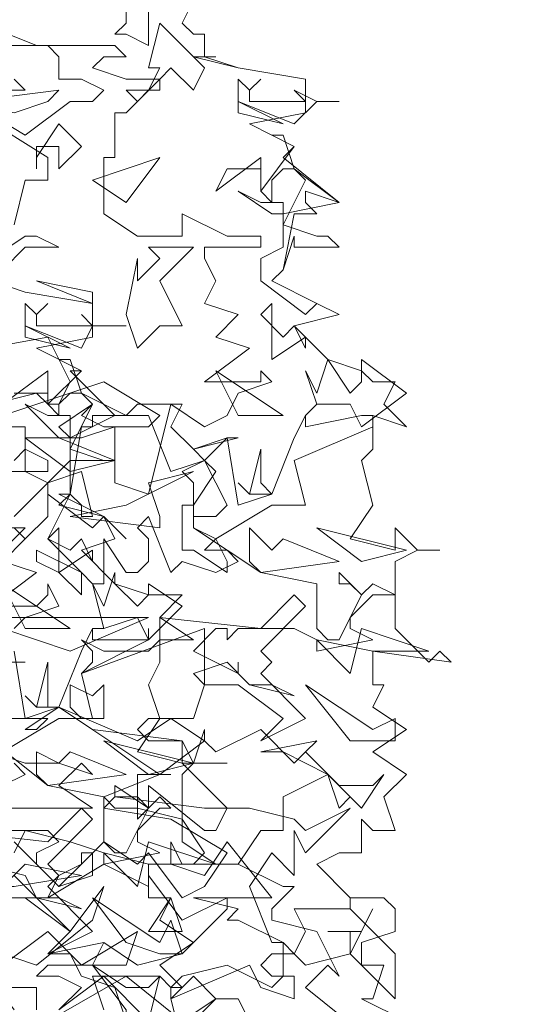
# Model space of a CAD drawing. Header units: millimetres. Extents: x 4234 to 4704, y 1542 to 2004.
# Tile 77 of 256: x 4298 to 4303, y 1732 to 1741. Entities that reach past the tile are written whole.
import ezdxf

# ---------------------------------------------------------------- set-up
doc = ezdxf.new("R2010")
doc.units = ezdxf.units.MM
doc.layers.add('BOD', color=40, linetype='Continuous')
doc.layers.add('DIMENSIONS', color=7, linetype='Continuous')
pattern_1 = [(90, (3399.144, -158.445), (-8.980256, 8.980256), [2.38125, -15.57926]), (45, (3399.144, -158.445), (-8.980256, 8.980256), [2.38125, -10.31875]), (135, (3399.144, -158.445), (-8.980256, -8.980256), [2.38125, -10.31875])]

# ---------------------------------------------------------------- blocks, each defined once
blk = doc.blocks.new('A$Cf9015526')
at = {"color": 116, "lineweight": 0, "true_color": 0x136734}
for points in [[(2.3095, 3.3533), (2.2651, 3.2645), (2.2873, 3.2423), (2.3095, 3.2423), (2.3095, 3.1978), (2.2873, 3.1978), (2.3762, 3.1756), (2.5094, 3.1534), (2.5094, 3.0868), (2.3984, 3.0646), (2.4872, 3.0202), (2.465, 2.998), (2.576, 2.9091), (2.465, 2.8869), (2.465, 2.8647), (2.5316, 2.8425), (2.5538, 2.8425), (2.576, 2.8203), (2.4872, 2.8203), (2.4872, 2.8425), (2.465, 2.7759), (2.4428, 2.7537), (2.5316, 2.7093), (2.576, 2.6871), (2.4872, 2.6649), (2.5538, 2.5982), (2.6204, 2.576), (2.6427, 2.5538), (2.6871, 2.5538), (2.6649, 2.5094), (2.7093, 2.465), (2.6427, 2.4872), (2.6427, 2.4206), (2.6204, 2.3984), (2.6427, 2.3095), (2.5982, 2.2429), (2.6871, 2.2207), (2.6871, 2.2651), (2.7315, 2.2207), (2.7759, 2.2207), (2.7315, 2.2207), (2.6871, 2.1985), (2.6871, 2.0653), (2.7537, 1.9986), (2.7759, 2.0209), (2.7981, 1.9986), (2.6427, 2.0209), (2.6427, 1.9542), (2.6649, 1.9542), (2.6427, 1.9098), (2.7093, 1.8654), (2.6427, 1.821), (2.7093, 1.7766), (2.6649, 1.7322), (2.6871, 1.6655), (2.6427, 1.6655), (2.6204, 1.6877), (2.6204, 1.6211), (2.5982, 1.6211), (2.576, 1.6211), (2.5316, 1.5989), (2.5982, 1.5323), (2.6649, 1.5323), (2.6871, 1.5101), (2.6871, 1.4657), (2.6204, 1.4435), (2.6204, 1.4213), (2.6204, 1.3991), (2.6649, 1.3991), (2.6427, 1.3324), (2.6204, 1.3324), (2.7093, 1.288)], [(1.932, 3.1534), (1.9542, 3.1312), (1.8654, 3.1312)], [(1.8432, 3.109), (1.9542, 3.0424), (2.0431, 3.109), (2.0875, 3.109), (2.1097, 3.1312), (2.0653, 3.1534), (2.0209, 3.1534), (2.0209, 3.1978), (1.9986, 3.22), (1.9542, 3.22), (2.1319, 3.22), (2.1541, 3.1978), (2.1097, 3.1978), (2.0875, 3.1756), (2.1541, 3.1534), (2.2207, 3.1534), (2.1541, 3.0868), (2.1319, 3.0868), (2.1319, 2.998), (2.1097, 2.998), (2.1097, 2.8869), (2.1763, 2.8425), (2.2651, 2.8425), (2.2651, 2.8869), (2.354, 2.8425), (2.3762, 2.8425), (2.4206, 2.8425), (2.4206, 2.8203), (2.3095, 2.8203), (2.3095, 2.7981), (2.3318, 2.7537), (2.3095, 2.7093), (2.3762, 2.6871), (2.3318, 2.6427), (2.3984, 2.6205), (2.3095, 2.5538), (2.3984, 2.5538), (2.4206, 2.5538), (2.4206, 2.576), (2.4428, 2.5538), (2.3762, 2.5316), (2.354, 2.4872), (2.3095, 2.465), (2.2429, 2.5094), (2.1985, 2.3318), (2.1319, 2.354), (2.1319, 2.465), (2.0653, 2.4428), (2.0431, 2.4428), (2.0209, 2.465), (2.0875, 2.5094), (2.0653, 2.4872), (2.1097, 2.465), (2.1319, 2.465), (2.1985, 2.465), (2.2207, 2.4872), (2.1097, 2.5538), (1.9098, 2.4872)], [(1.9098, 2.465), (1.9542, 2.465), (1.9542, 2.3762), (1.9986, 2.354), (2.0653, 2.3762), (2.0875, 2.2873), (2.0653, 2.2873), (2.0653, 2.3095), (2.0431, 2.3318), (1.9986, 2.2429), (2.0653, 2.1763), (2.0875, 2.1541), (2.1097, 2.1541), (2.1097, 2.2429), (2.1541, 2.1763), (2.1763, 2.1763), (2.1985, 2.1985), (2.1985, 2.2429), (2.1763, 2.2651), (2.1985, 2.2873), (2.2429, 2.1763), (2.2651, 2.1985), (2.3318, 2.1763), (2.3762, 2.1985), (2.354, 2.2207), (2.3095, 2.2207), (2.3318, 2.2429), (2.2873, 2.2651), (2.2873, 2.354), (2.2651, 2.3762), (2.3095, 2.3984), (2.2873, 2.4206), (2.3762, 2.4428), (2.354, 2.4428), (2.3095, 2.3984), (2.3318, 2.3762), (2.2873, 2.3095), (2.2873, 2.2651), (2.4206, 2.1763), (2.5316, 2.1541), (2.5316, 2.0653), (2.5538, 2.0431), (2.576, 2.0431), (2.6204, 2.1319), (2.5982, 2.1541), (2.576, 2.1541), (2.576, 2.1763), (2.6204, 2.1319), (2.6427, 2.1541), (2.6871, 2.1319), (2.6427, 2.1319), (2.5982, 2.0875), (2.5982, 2.0653), (2.6427, 2.0431), (2.5316, 2.0209), (2.5316, 2.0431), (2.4872, 2.0653), (2.3762, 2.0653), (2.354, 2.0431), (2.354, 2.0653), (2.3318, 2.0653), (2.2873, 2.0209), (2.3762, 1.9764), (2.3762, 1.9986), (2.3762, 1.9764), (2.3984, 1.9542), (2.4428, 1.9542), (2.4872, 1.932), (2.3984, 1.9542), (2.354, 1.9986), (2.2873, 1.9764), (2.3095, 1.9542), (2.2873, 1.8876), (2.2651, 1.8876), (2.1985, 1.8876), (2.1763, 1.8654), (2.1985, 1.8432), (2.2651, 1.8432), (2.0875, 1.8654), (2.0209, 1.9098), (1.9542, 1.8654), (1.9764, 1.8654), (1.9986, 1.8876), (1.9098, 1.8876)], [(1.8876, 1.821), (1.9542, 1.7988), (2.0209, 1.7988), (2.0875, 1.7766), (2.0653, 1.7988), (2.0209, 1.7544), (2.0875, 1.71), (1.8654, 1.71)], [(1.8876, 1.6655), (1.9986, 1.6655), (2.0209, 1.6433), (1.9764, 1.6211), (1.9764, 1.5989), (2.0209, 1.5545), (2.0653, 1.5989), (2.0653, 1.6211), (2.0875, 1.6211), (2.0875, 1.5767), (2.0209, 1.5545), (1.932, 1.6433)], [(1.932, 1.5323), (1.9764, 1.5323), (2.0431, 1.4657), (2.1097, 1.5545), (2.0875, 1.4879), (1.9764, 1.3991), (1.8432, 1.4435)], [(1.8876, 1.3102), (1.8654, 1.3546), (1.9764, 1.3546), (1.9764, 1.3102)], [(1.9986, 1.288), (2.1541, 1.3768), (2.2651, 1.288), (2.3318, 1.3324), (2.2873, 1.3768), (2.2651, 1.3546), (2.2429, 1.3546), (2.2651, 1.3768), (2.354, 1.3991), (2.4428, 1.3546), (2.465, 1.3768), (2.465, 1.4435), (2.3762, 1.4879), (2.354, 1.4879), (2.3762, 1.5101), (2.2873, 1.5323), (2.4428, 1.5323), (2.354, 1.6433), (2.3095, 1.5767), (2.2429, 1.5989), (2.2429, 1.6433), (2.2651, 1.5989), (2.2873, 1.5989), (2.3095, 1.6211), (2.2651, 1.6877), (2.1763, 1.71), (2.1319, 1.71), (2.1097, 1.7322), (2.2207, 1.7766), (2.2429, 1.7766), (2.2207, 1.7766), (2.1763, 1.7766), (2.1763, 1.71), (2.1763, 1.6877), (2.1985, 1.71), (2.1985, 1.7544), (2.3095, 1.6655), (2.3318, 1.6655), (2.354, 1.71), (2.2651, 1.7988), (2.2873, 1.7988), (2.3095, 1.8654), (2.3095, 1.8432), (2.3318, 1.821), (2.4206, 1.8654), (2.4872, 1.7988), (2.5094, 1.821), (2.576, 1.7544), (2.6427, 1.7544), (2.6649, 1.7766), (2.6204, 1.71), (2.5538, 1.7766), (2.465, 1.7322), (2.465, 1.6655), (2.4206, 1.6655), (2.3762, 1.5989), (2.465, 1.5545), (2.4872, 1.5545), (2.4428, 1.5101), (2.4428, 1.4879), (2.5316, 1.4657), (2.576, 1.3768), (2.5538, 1.3991), (2.5094, 1.3546), (2.6204, 1.2658)], [(1.9098, 2.1985), (1.9542, 2.2429), (1.932, 2.2651), (1.9542, 2.2429), (1.9986, 2.2873), (1.9986, 2.3318), (1.9986, 2.354), (1.932, 2.2873)], [(1.7988, 2.4872), (1.9764, 2.5316), (1.9986, 2.5094), (2.0209, 2.5094), (2.0431, 2.5538), (1.9986, 2.6427), (1.7544, 2.5982)], [(1.932, 2.8647), (1.9542, 2.9536), (1.9764, 2.9536), (1.9986, 2.9536), (1.9986, 2.998), (1.821, 3.109)], [(1.8876, 2.7537), (1.9542, 2.7315), (2.0875, 2.7093), (2.0875, 2.6427), (1.9764, 2.6205), (2.0653, 2.576), (2.0431, 2.576), (2.1319, 2.4872), (2.0431, 2.4428), (2.0431, 2.4206), (2.1097, 2.3984), (2.1319, 2.3984), (2.0653, 2.3984), (2.0431, 2.3984), (2.0431, 2.3318), (2.0209, 2.3095), (2.1097, 2.2873), (2.1319, 2.2429), (2.0653, 2.2207), (2.1319, 2.1541), (2.1985, 2.1319), (2.2207, 2.1319), (2.2651, 2.1319), (2.2207, 2.0875), (2.2873, 2.0431), (2.2207, 2.0431), (2.2207, 1.9986), (2.1985, 1.9542), (2.2207, 1.8876), (2.1763, 1.821), (2.2651, 1.7988), (2.2651, 1.8432), (2.2873, 1.7988), (2.354, 1.7988), (2.2873, 1.7988), (2.2651, 1.7766), (2.2651, 1.6433), (2.3318, 1.5989), (2.354, 1.5989), (2.3762, 1.5989), (2.1985, 1.5989), (2.1985, 1.5323), (2.2429, 1.5323), (2.2207, 1.4879), (2.2873, 1.4435), (2.2207, 1.3991), (2.2651, 1.3546), (2.2429, 1.3324), (2.2651, 1.2436)], [(1.932, 2.3984), (1.9542, 2.4206), (1.9986, 2.3984), (1.9986, 2.3762), (1.8876, 2.3762)], [(1.8876, 2.2651), (1.9542, 2.2651), (1.9098, 2.2207)], [(1.9098, 2.1985), (1.9764, 2.1763), (1.8876, 2.1097), (1.9764, 2.1097), (1.9986, 2.1319), (1.9986, 2.1541), (2.0209, 2.1097), (1.9542, 2.0875), (1.932, 2.0653)], [(1.9098, 1.7544), (1.9542, 1.7766), (1.932, 1.7988)], [(1.8654, 1.9986), (1.9542, 1.9986), (1.932, 1.9986)], [(1.8876, 1.8432), (1.9986, 1.7544), (2.1097, 1.7322), (2.1097, 1.6433), (2.1319, 1.6211), (2.1541, 1.6211), (2.1985, 1.71), (2.1763, 1.7322), (2.1319, 1.7322), (2.1319, 1.7544), (2.1985, 1.71), (2.2207, 1.7322), (2.2429, 1.71), (2.2207, 1.71), (2.1763, 1.6655), (2.1763, 1.6433), (2.2207, 1.6211), (2.1097, 1.5989), (2.1097, 1.6211), (2.0431, 1.6433), (1.9542, 1.6655), (1.932, 1.6211)], [(1.8654, 1.5989), (1.9542, 1.5767), (1.9764, 1.5323), (2.0209, 1.5323), (2.0653, 1.5101), (1.9764, 1.5323), (1.932, 1.5767)], [(1.932, 1.3102), (1.8654, 1.3991), (1.8876, 1.4435), (1.8876, 1.4213), (1.9098, 1.3991), (1.9986, 1.4657), (2.0653, 1.3991), (2.0875, 1.3991), (2.1541, 1.3546), (2.1985, 1.3546), (2.2207, 1.3768), (2.1985, 1.288), (2.1097, 1.3768), (2.0209, 1.3102)], [(1.9098, 2.5094), (1.9986, 2.576), (1.9986, 2.5094), (2.0653, 2.576), (2.0209, 2.5982), (2.0431, 2.5982), (2.0653, 2.5316), (2.1541, 2.4872), (2.0875, 2.4872), (2.0875, 2.465), (2.0653, 2.465), (2.0431, 2.3318), (2.0209, 2.3318), (2.1097, 2.2873), (2.1541, 2.2429), (2.1097, 2.2873), (2.0875, 2.2651), (1.9986, 2.3318), (1.9986, 2.354), (2.0431, 2.3984), (2.0431, 2.4206), (2.0875, 2.5094), (2.0653, 2.5316), (2.0431, 2.5316), (2.0209, 2.5094), (2.0209, 2.4872), (1.9986, 2.5094), (1.9986, 2.5316), (1.932, 2.5316)], [(1.932, 2.0209), (1.9542, 1.8876), (2.0209, 1.9098), (2.0653, 2.0209), (2.0875, 2.0653), (2.0875, 2.0431), (2.1985, 2.0431), (2.1985, 2.0653), (2.1985, 2.0431), (2.0653, 1.9764), (2.0875, 1.8876), (2.0209, 1.8876), (1.9098, 1.821)], [(2.0209, 1.3102), (2.0653, 1.3546), (2.0209, 1.3768), (1.9764, 1.3768), (1.9986, 1.3991), (2.0875, 1.3991), (2.1097, 1.4435), (2.1763, 1.3991), (2.2651, 1.4213), (2.354, 1.5101), (2.354, 1.5323), (2.2651, 1.4879), (2.1985, 1.5767), (2.1985, 1.5545), (2.1097, 1.5989), (1.9986, 1.5323), (2.0209, 1.5767), (2.0653, 1.5989), (2.1097, 1.6433), (2.1763, 1.5989), (2.1985, 1.6211), (2.2651, 1.5323), (2.3095, 1.5545), (2.354, 1.6211), (2.2429, 1.6877), (2.1097, 1.71), (2.1319, 1.7322), (2.3095, 1.71), (2.3984, 1.71), (2.4872, 1.6877), (2.5094, 1.6655), (2.5982, 1.71), (2.5094, 1.6211), (2.4872, 1.6655), (2.4872, 1.5767), (2.4428, 1.6211), (2.3984, 1.5545), (2.4428, 1.4435), (2.465, 1.4435), (2.4872, 1.4213), (2.5094, 1.4657), (2.4872, 1.5101), (2.5982, 1.5101), (2.5982, 1.5323), (2.5982, 1.5101), (2.6871, 1.4213), (2.6871, 1.3324), (2.5982, 1.4213), (2.5094, 1.3991), (2.4872, 1.4213), (2.4428, 1.4213), (2.4206, 1.3991), (2.4428, 1.3768), (2.4872, 1.3768), (2.4872, 1.3324), (2.4206, 1.3546), (2.3984, 1.3991), (2.2429, 1.3324), (2.2429, 1.3546), (2.2207, 1.3768), (2.0875, 1.3768), (2.1097, 1.3102)]]:
    blk.add_lwpolyline(points, dxfattribs=at)
for points in [[(1.9764, 3.3755), (1.9764, 3.3533), (1.9542, 3.3311), (2.0653, 3.3089), (2.1319, 3.3089), (2.1541, 3.3311), (2.2651, 3.3533), (2.2651, 3.3311), (2.1985, 3.3089), (2.1985, 3.22), (2.1541, 3.2423), (2.1319, 3.2423), (2.1541, 3.2645), (2.1541, 3.2867), (1.9098, 3.3311), (1.8654, 3.2867), (1.7544, 3.3089), (1.932, 3.3533), (1.9542, 3.3311), (1.9764, 3.3533), (1.9542, 3.4199), (2.0431, 3.3977)], [(1.8876, 3.2867), (1.8654, 3.2645), (1.9764, 3.22), (1.8654, 3.22), (1.8654, 3.2423), (1.7988, 3.2423), (1.8432, 3.2867), (1.9098, 3.2867), (1.932, 3.3311), (1.9542, 3.3089)], [(2.2873, 3.1312), (2.2429, 3.1756), (2.2207, 3.1534), (2.2207, 3.1312), (2.1985, 3.1312), (2.1763, 3.109), (2.1541, 3.1312), (2.1985, 3.1312), (2.2207, 3.1756), (2.1985, 3.1756), (2.2207, 3.2645), (2.3095, 3.1756)], [(2.3095, 3.1978), (2.3762, 3.1756), (2.3095, 3.1978), (2.2873, 3.1978), (2.3318, 3.1978)], [(2.4206, 3.1534), (2.3984, 3.1312), (2.3984, 3.109), (2.4872, 3.109), (2.5094, 3.109), (2.4872, 3.1312), (2.5316, 3.109), (2.576, 3.109), (2.5316, 3.109), (2.4872, 3.0646), (2.3762, 3.109), (2.3762, 3.1534), (2.3984, 3.1312)], [(1.932, 3.0868), (1.8432, 3.109), (2.0209, 3.1312), (1.9986, 3.109)], [(2.3762, 3.0868), (2.3762, 3.109), (2.465, 3.0646)], [(2.0209, 2.9758), (2.0209, 3.0202), (1.9986, 3.0202), (1.9764, 3.0202), (1.9764, 2.9758), (1.9764, 2.998), (2.0209, 3.0646), (2.0653, 3.0202)], [(2.4872, 2.9758), (2.576, 2.9091), (2.5094, 2.9314), (2.5094, 2.9091), (2.5316, 2.8869), (2.4872, 2.8869), (2.465, 2.7759), (2.4428, 2.7537), (2.5316, 2.7093), (2.576, 2.6871), (2.5316, 2.7093), (2.5094, 2.6871), (2.4206, 2.7537), (2.4206, 2.7981), (2.465, 2.8203), (2.465, 2.8647), (2.5094, 2.9536), (2.4872, 2.9758), (2.465, 2.9758), (2.4428, 2.9536), (2.4428, 2.9091), (2.4206, 2.9314), (2.4206, 2.9758), (2.354, 2.9758), (2.3318, 2.9314), (2.4206, 2.998), (2.4206, 2.9536), (2.4206, 2.9314), (2.4872, 3.0202), (2.4428, 3.0424), (2.465, 3.0424)], [(2.0875, 2.9536), (2.2207, 2.998), (2.1541, 2.9091)], [(2.4428, 2.9091), (2.465, 2.9091), (2.465, 2.8869), (2.4428, 2.8869), (2.3762, 2.9314), (2.4206, 2.9091)], [(2.0209, 2.8203), (1.9542, 2.8203), (1.9098, 2.7759), (1.8876, 2.7981), (1.9542, 2.8425), (1.9764, 2.8425)], [(2.2207, 2.7537), (2.2651, 2.6649), (2.2207, 2.6649), (2.1763, 2.6205), (2.1541, 2.6871), (2.1763, 2.7981), (2.1763, 2.7759), (2.1763, 2.7537), (2.2207, 2.7981), (2.1985, 2.8203), (2.2873, 2.8203)], [(1.8876, 2.7537), (1.9542, 2.7315), (1.8876, 2.7537), (1.8654, 2.7759), (1.9098, 2.7759)], [(2.0875, 2.7093), (1.9764, 2.7537), (2.0875, 2.7315)], [(1.9986, 2.7093), (1.9764, 2.6871), (1.9764, 2.6649), (2.0653, 2.6649), (2.0875, 2.6649), (2.0653, 2.6871), (2.0875, 2.6649), (2.1541, 2.6649), (2.0875, 2.6649), (2.0653, 2.6205), (1.9542, 2.6649), (1.9542, 2.7093), (1.9764, 2.6871)], [(2.465, 2.6427), (2.4872, 2.6649), (2.5094, 2.6205), (2.5094, 2.6427), (2.4428, 2.5982), (2.4428, 2.7093), (2.4206, 2.6871)], [(1.9542, 2.6427), (1.9542, 2.6649), (2.0431, 2.6205)], [(2.5982, 2.5316), (2.6204, 2.5538), (2.6204, 2.5982), (2.7093, 2.5316), (2.6204, 2.465), (2.5982, 2.5094), (2.5316, 2.5094), (2.5094, 2.4872), (2.5316, 2.5094), (2.5094, 2.576), (2.5316, 2.5316), (2.5538, 2.5982)], [(2.465, 2.4872), (2.3318, 2.576), (2.3762, 2.4872)], [(2.0209, 2.4872), (2.0431, 2.4872), (2.0431, 2.4428), (2.0209, 2.4428), (1.9542, 2.5094), (1.9986, 2.4872)], [(2.2429, 2.465), (2.2873, 2.4206), (2.354, 2.4428), (2.3762, 2.3095), (2.4428, 2.3318), (2.4872, 2.4428), (2.5094, 2.4872), (2.5094, 2.465), (2.6204, 2.4872), (2.6427, 2.4872), (2.6427, 2.465), (2.4872, 2.3984), (2.5094, 2.3095), (2.4428, 2.3095), (2.3318, 2.2429), (2.354, 2.1985), (2.354, 2.1763), (2.2873, 2.2207), (2.2651, 2.2207), (2.2651, 2.3095), (2.2873, 2.3095), (2.2873, 2.2873), (2.3318, 2.2873), (2.354, 2.3095), (2.3095, 2.3984), (2.2429, 2.3762), (2.1985, 2.4872), (2.1541, 2.4872), (2.1763, 2.5094), (2.2651, 2.5094)], [(2.0431, 2.3762), (1.9542, 2.4428), (1.9764, 2.4428), (2.0209, 2.4428), (2.1319, 2.3984)], [(2.4428, 2.3318), (2.3984, 2.3318), (2.3762, 2.354), (2.3984, 2.3318), (2.4206, 2.4206), (2.4206, 2.354)], [(2.2207, 2.2651), (2.0431, 2.2873), (2.1541, 2.3095), (2.2873, 2.3762), (2.1985, 2.354), (2.2207, 2.2873)], [(2.0431, 2.2207), (2.0653, 2.2429), (2.0875, 2.1985), (2.0875, 2.2207), (2.0209, 2.1763), (2.0209, 2.2651), (1.9986, 2.2429)], [(2.465, 2.2429), (2.576, 2.1985), (2.4206, 2.1763), (2.3984, 2.1985), (2.3984, 2.2651), (2.4428, 2.2207)], [(2.7093, 2.2207), (2.5316, 2.2651), (2.6204, 2.1985)], [(2.0653, 2.1319), (2.0209, 2.1763), (1.9764, 2.1985), (1.9764, 2.2207), (2.0653, 2.1763)], [(2.1763, 2.1097), (2.1985, 2.1319), (2.1985, 2.1541), (2.2651, 2.1097), (2.1985, 2.0431), (2.1763, 2.0875), (2.1097, 2.0653), (2.0875, 2.0653), (2.1097, 2.0653), (2.0875, 2.1541), (2.1097, 2.1097), (2.1319, 2.1763), (2.1319, 2.1541)], [(2.0431, 2.0653), (1.9098, 2.1541), (1.9542, 2.0653)], [(2.4206, 2.0209), (2.4428, 1.9986), (2.4206, 1.9764), (2.5094, 1.8876), (2.4206, 1.8432), (2.465, 1.8876), (2.3762, 1.9542), (2.3095, 1.9542), (2.3095, 2.0653), (2.0653, 1.9764), (2.0875, 1.9986), (2.0875, 2.0209), (2.0653, 2.0431), (2.1097, 2.0209), (2.1985, 2.0209), (2.2207, 2.0431), (2.2207, 2.0875), (2.4206, 2.0653), (2.4872, 2.1319), (2.5094, 2.1097)], [(2.0431, 2.0209), (1.9098, 2.0653), (1.8654, 2.0431), (1.8432, 2.0209), (1.8432, 1.9764), (1.821, 1.9986), (1.7544, 1.9764), (1.7544, 1.9986), (1.8432, 2.0209), (1.821, 2.0431), (1.8876, 2.0875), (2.1985, 2.0875)], [(2.6427, 2.0209), (2.5316, 2.0431), (2.5982, 1.9764), (2.6204, 2.0653), (2.7537, 2.0209)], [(2.0209, 1.9098), (1.9764, 1.9098), (1.9542, 1.932), (1.9764, 1.9098), (1.9986, 1.9986), (1.9986, 1.9098)], [(2.1097, 1.9542), (2.1097, 1.8876), (2.0653, 1.8876), (2.0431, 1.9098), (2.0431, 1.9542), (2.0875, 1.932)], [(2.6871, 1.8876), (2.6871, 1.8432), (2.6427, 1.8432), (2.5982, 1.8432), (2.5094, 1.9542), (2.6427, 1.8654)], [(2.2207, 1.7766), (2.0209, 1.9098), (2.1763, 1.8432), (2.2429, 1.8876), (2.3095, 1.8432)], [(2.2873, 1.7988), (2.1097, 1.8432), (2.1985, 1.7766)], [(2.5982, 1.7322), (2.576, 1.71), (2.5538, 1.7766), (2.5094, 1.7988), (2.465, 1.821), (2.4206, 1.821), (2.5316, 1.8432), (2.5094, 1.821)], [(2.0431, 1.821), (2.1541, 1.7766), (1.9986, 1.7544), (1.9764, 1.7766), (1.9764, 1.821), (2.0209, 1.7988)], [(1.9986, 1.5989), (2.0209, 1.5767), (1.9986, 1.5545), (2.0875, 1.4657), (1.9986, 1.4213), (2.0431, 1.4657), (1.9542, 1.5323), (1.8876, 1.5323), (1.8876, 1.6433), (1.6655, 1.5545), (1.6655, 1.5767), (1.6655, 1.5989), (1.6655, 1.6211), (1.6877, 1.5989), (1.7766, 1.5989), (1.7988, 1.6211), (1.7988, 1.6655), (1.9986, 1.6433), (2.0653, 1.71), (2.0875, 1.6877)], [(2.1985, 1.5989), (2.1097, 1.6211), (2.1763, 1.5545), (2.1985, 1.6433), (2.3318, 1.5989)], [(1.932, 1.5545), (1.8432, 1.5545), (1.9098, 1.5545), (1.9542, 1.5989), (2.0653, 1.5767)], [(2.2429, 1.4879), (2.2651, 1.4213), (2.2207, 1.4213), (2.1541, 1.4435), (2.0875, 1.5323), (2.2207, 1.4435)], [(2.1985, 1.4657), (2.2429, 1.5323), (2.2651, 1.4657)], [(2.5982, 1.4657), (2.5538, 1.4657), (2.6204, 1.4657), (2.6427, 1.5101), (2.5982, 1.4213)], [(2.0653, 1.3991), (2.1763, 1.4657), (2.1541, 1.3991)], [(2.1541, 1.3102), (2.1541, 1.288), (2.1319, 1.3546), (2.0653, 1.3768), (2.0431, 1.4213), (1.9986, 1.4213), (2.1097, 1.4435), (2.0875, 1.3991)], [(2.4206, 1.2436), (2.2873, 1.288), (2.3318, 1.3324), (2.3762, 1.3324)]]:
    blk.add_lwpolyline(points, close=True, dxfattribs=at)

msp = doc.modelspace()

# ---------------------------------------------------------------- hatches: boundary and pattern name
at = {"layer": 'DIMENSIONS'}
h = msp.add_hatch(dxfattribs=at)
h.set_pattern_fill('GRASS', color=256, scale=0.5)
h.set_pattern_definition(pattern_1)
h.paths.add_polyline_path([(4417.6425, 1844.3253), (4423.2951, 1838.2514), (4434.9969, 1847.6295), (4469.633, 1855.411), (4513.1489, 1877.6572), (4531.9103, 1892.8657), (4546.8873, 1910.4574), (4556.576, 1922.7476), (4577.553, 1933.381), (4592.7448, 1936.6466), (4614.9867, 1937.2699), (4624.0253, 1937.2699), (4633.3522, 1938.7107), (4636.3977, 1940.2306), (4631.8428, 1952.3869, 0.161807)])
h.paths.add_polyline_path([(4631.8428, 1952.3869), (4629.8752, 1957.6381), (4629.4018, 1957.3619), (4621.324, 1958.355), (4615.8552, 1959.6126), (4597.3065, 1970.6836), (4571.5628, 1964.4359), (4571.5628, 1952.3502), (4556.6565, 1951.2934), (4533.2051, 1949.7013), (4514.0135, 1931.7588), (4500.0937, 1928.3885), (4467.5142, 1910.2651), (4457.6487, 1889.7679), (4440.0951, 1876.8578), (4418.6103, 1858.4577), (4410.1637, 1852.3615), (4417.6425, 1844.3253, -0.161807)])
h.paths.add_polyline_path([(4548.0789, 1916.6002), (4552.8565, 1929.9377), (4546.693, 1932.1455), (4541.9153, 1918.808)], flags=24)
h.paths.add_polyline_path([(4503.0556, 1883.2742), (4507.8332, 1896.6117), (4501.6696, 1898.8196), (4496.892, 1885.482)], flags=24)
h.paths.add_polyline_path([(4451.7368, 1857.409), (4456.5145, 1870.7465), (4450.3509, 1872.9544), (4445.5733, 1859.6168)], flags=24)
h.paths.add_polyline_path([(4412.9931, 1854.3366), (4417.0765, 1849.9489), (4419.3393, 1852.0547), (4415.2559, 1856.4424)], flags=24)
h.paths.add_polyline_path([(4596.3471, 1950.1809), (4601.1248, 1963.5184), (4594.9612, 1965.7262), (4590.1836, 1952.3887)], flags=24)
h.paths.add_polyline_path([(4509.7992, 1914.4402), (4520.7716, 1919.9756), (4517.1217, 1927.2104), (4506.1494, 1921.675)], flags=24)
h.paths.add_polyline_path([(4321.6553, 1898.427), (4326.0339, 1896.392), (4327.3367, 1899.1951), (4322.958, 1901.2301)], flags=9)
h.paths.add_polyline_path([(4333.4365, 1891.9961), (4338.2762, 1888.46), (4340.0997, 1890.9559), (4335.26, 1894.492)], flags=9)
h.paths.add_polyline_path([(4351.1951, 1875.6427), (4355.5215, 1871.4944), (4357.6608, 1873.7255), (4353.3344, 1877.8738)], flags=9)
h.paths.add_polyline_path([(4373.9221, 1853.7811), (4378.2721, 1849.6575), (4380.3986, 1851.9008), (4376.0487, 1856.0244)], flags=9)
h.paths.add_polyline_path([(4389.205, 1846.109), (4392.5459, 1849.595), (4390.3143, 1851.7338), (4386.9734, 1848.2478)], flags=9)
h.paths.add_polyline_path([(4407.9742, 1825.8927), (4411.6376, 1829.0381), (4409.6239, 1831.3833), (4405.9606, 1828.2379)], flags=9)
h.paths.add_polyline_path([(4405.6972, 1823.1876), (4408.8355, 1819.5181), (4411.1846, 1821.5272), (4408.0463, 1825.1967)], flags=9)
h.paths.add_polyline_path([(4412.0765, 1813.536), (4414.8574, 1808.2263), (4417.5956, 1809.6604), (4414.8147, 1814.9701)], flags=9)
h.paths.add_polyline_path([(4306.0633, 1735.5308), (4308.3702, 1742.3082), (4305.4441, 1743.3042), (4303.1371, 1736.5268)], flags=9)
h.paths.add_polyline_path([(4289.1237, 1902.077), (4295.0617, 1902.8939), (4294.6404, 1905.9561), (4288.7025, 1905.1392)], flags=9)
h.paths.add_polyline_path([(4305.67, 1902.4686), (4311.5251, 1901.1867), (4312.1862, 1904.2062), (4306.331, 1905.4882)], flags=9)
h.paths.add_polyline_path([(4434.2122, 1813.2206), (4438.5999, 1817.304), (4436.4941, 1819.5668), (4432.1063, 1815.4834)], flags=9)
h.paths.add_polyline_path([(4381.102, 1865.7275), (4385.1854, 1861.3397), (4387.4482, 1863.4456), (4383.3648, 1867.8333)], flags=9)
h.paths.add_polyline_path([(4421.9781, 1821.8049), (4426.0615, 1817.4172), (4428.3243, 1819.523), (4424.2409, 1823.9108)], flags=9)
h.paths.add_polyline_path([(4410.3951, 1823.868), (4413.9297, 1827.1574), (4411.8239, 1829.4202), (4408.2893, 1826.1308)], flags=9)
h.paths.add_polyline_path([(4387.3909, 1817.4858), (4392.1686, 1830.8233), (4386.005, 1833.0311), (4381.2274, 1819.6936)], flags=9)
h.paths.add_polyline_path([(4347.9726, 1750.0597), (4352.7503, 1763.3972), (4346.5867, 1765.6051), (4341.8091, 1752.2675)], flags=9)
h.paths.add_polyline_path([(4341.4321, 1678.3148), (4346.2097, 1691.6523), (4340.0462, 1693.8601), (4335.2686, 1680.5226)], flags=9)
h.paths.add_polyline_path([(4323.3673, 1583.7016), (4328.1449, 1597.0392), (4321.9814, 1599.247), (4317.2037, 1585.9095)], flags=9)
h.paths.add_polyline_path([(4335.3652, 1700.4464), (4339.9795, 1713.3279), (4330.8251, 1716.6071), (4326.2108, 1703.7256)], flags=9)
h.paths.add_polyline_path([(4396.1792, 1839.031), (4404.6554, 1830.2107), (4406.8611, 1832.3304), (4398.3849, 1841.1506)], flags=9)
h.paths.add_polyline_path([(4396.4333, 1860.2956), (4402.6288, 1853.7761), (4403.7122, 1854.8057), (4397.5167, 1861.3251)], flags=9)
h.paths.add_polyline_path([(4349.0141, 1900.3774), (4363.5849, 1891.1608), (4365.102, 1893.5592), (4350.5312, 1902.7758)], flags=9)
h.paths.add_polyline_path([(4438.6658, 1769.7519), (4437.6109, 1764.1146), (4441.3279, 1763.4191), (4442.3828, 1769.0563)], flags=9)
h.paths.add_polyline_path([(4432.3393, 1775.0815), (4431.5916, 1769.3953), (4435.3409, 1768.9023), (4436.0886, 1774.5885)], flags=9)
h.paths.add_polyline_path([(4446.5759, 1765.0098), (4445.4726, 1759.3818), (4449.1836, 1758.6543), (4450.2868, 1764.2824)], flags=9)
h.paths.add_polyline_path([(4333.2801, 1902.1363), (4338.0795, 1900.1576), (4339.5209, 1903.6536), (4334.7215, 1905.6324)], flags=9)
h.paths.add_polyline_path([(4335.5168, 1907.037), (4340.8576, 1904.9473), (4342.2355, 1908.4689), (4336.8946, 1910.5586)], flags=9)
h.paths.add_polyline_path([(4338.3128, 1912.555), (4343.7532, 1910.7401), (4344.9499, 1914.3274), (4339.5095, 1916.1422)], flags=9)
h.paths.add_polyline_path([(4390.5848, 1863.0102), (4393.6134, 1859.8177), (4396.592, 1862.6434), (4393.5633, 1865.8359)], flags=9)
h.paths.add_polyline_path([(4431.1188, 1819.2282), (4434.1502, 1816.0327), (4437.1288, 1818.8584), (4434.0973, 1822.0539)], flags=9)
h.paths.add_polyline_path([(4421.1353, 1830.1653), (4424.1639, 1826.9728), (4427.1425, 1829.7985), (4424.1138, 1832.991)], flags=9)
h.paths.add_polyline_path([(4410.884, 1841.2141), (4413.9127, 1838.0216), (4416.8913, 1840.8473), (4413.8626, 1844.0398)], flags=9)
h.paths.add_polyline_path([(4400.5883, 1852.1946), (4403.617, 1849.0021), (4406.5956, 1851.8278), (4403.5669, 1855.0203)], flags=9)
h.paths.add_polyline_path([(4378.8646, 1874.7618), (4381.8961, 1871.5663), (4384.8747, 1874.392), (4381.8432, 1877.5875)], flags=9)
h = msp.add_hatch(dxfattribs=at)
h.set_pattern_fill('GRASS', color=256, scale=0.5)
h.set_pattern_definition(pattern_1)
h.paths.add_polyline_path([(4408.8621, 1832.1996), (4393.7747, 1848.4713), (4381.6113, 1830.9217), (4363.6012, 1808.7018), (4358.3674, 1803.3966), (4341.8853, 1775.147), (4339.6484, 1751.0878), (4324.4915, 1725.327), (4322.615, 1687.402), (4321.4896, 1659.197), (4314.6168, 1611.7031), (4291.9238, 1588.6095), (4316.1894, 1573.3254, -0.136079)])
h.paths.add_polyline_path([(4392.7529, 1820.4059), (4397.5305, 1833.7435), (4391.367, 1835.9513), (4386.5894, 1822.6138)], flags=24)
h.paths.add_polyline_path([(4353.3346, 1752.9799), (4358.1123, 1766.3174), (4351.9487, 1768.5253), (4347.1711, 1755.1877)], flags=24)
h.paths.add_polyline_path([(4340.7272, 1703.3666), (4345.3415, 1716.2481), (4336.1871, 1719.5273), (4331.5728, 1706.6458)], flags=24)
h = msp.add_hatch(dxfattribs=at)
h.set_pattern_fill('GRASS', color=256, scale=0.5)
h.set_pattern_definition(pattern_1)
h.paths.add_polyline_path([(4310.8274, 1570.4052, -0.136079), (4403.5002, 1829.2794), (4388.4127, 1845.5512), (4376.2493, 1828.0016), (4358.2392, 1805.7816), (4353.0055, 1800.4765), (4336.5233, 1772.2268), (4334.2864, 1748.1676), (4319.1295, 1722.4069), (4317.253, 1684.4818), (4316.1276, 1656.2769), (4309.2548, 1608.7829), (4286.5618, 1585.6893)])
h.paths.add_polyline_path([(4386.9246, 1816.184), (4392.6349, 1832.1251), (4386.4713, 1834.3329), (4380.7611, 1818.3918)], flags=24)
h.paths.add_polyline_path([(4335.4543, 1700.695), (4339.9559, 1713.262), (4330.8015, 1716.5412), (4326.2998, 1703.9742)], flags=24)

# ---------------------------------------------------------------- block references
at = {"layer": 'BOD', "xscale": 4.480026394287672, "yscale": 4.480026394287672, "zscale": 4.480026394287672}
msp.add_blockref('A$Cf9015526', (4289.5141, 1726.4293, 480.9174), dxfattribs=at)

doc.saveas('drawing.dxf')
